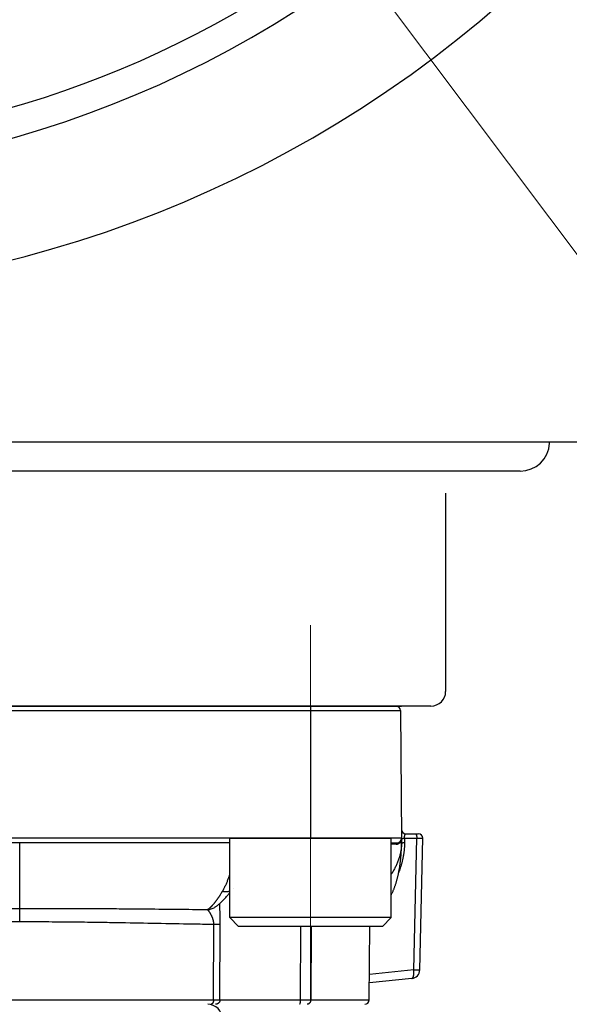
# Model space of a CAD drawing. Header units: millimetres. Extents: x 0 to 1071, y 0 to 742.
# Tile 126 of 130: x 777 to 795, y 462 to 495. Entities that reach past the tile are written whole.
import ezdxf

# ---------------------------------------------------------------- set-up
doc = ezdxf.new("R2010")
doc.units = ezdxf.units.MM
doc.header["$LTSCALE"] = 0.454724
doc.linetypes.add('CENTER', pattern=[50.8, 31.75, -6.35, 6.35, -6.35])
doc.layers.add('NoLayerName_001', color=7, linetype='Continuous')
doc.styles.get("Standard").update_dxf_attribs({"font": 'txt', "bigfont": 'extfont2'})
doc.dimstyles.get("Standard").update_dxf_attribs({"dimtxt": 2.5, "dimasz": 2.5, "dimexe": 1, "dimexo": 1, "dimtad": 1, "dimdec": 3, "dimzin": 0, "dimdsep": 46, "dimtxsty": 'Standard', "dimcen": 2.5, "dimadec": 3, "dimazin": 0, "dimtfac": 0.75, "dimtdec": 3, "dimtmove": 0, "dimatfit": 3, "dimfxl": 1, "dimarcsym": 0})

# ---------------------------------------------------------------- blocks, each defined once
blk = doc.blocks.new('_OPEN30')
at = {"color": 0, "linetype": 'ByBlock', "lineweight": -2}
for p, q in [((-1, 0.267949), (0, 0)), ((0, 0), (-1, -0.267949)), ((0, 0), (-1, 0))]:
    blk.add_line(p, q, dxfattribs=at)
blk = doc.blocks.new('*D100')
at = {"layer": 'Defpoints', "color": 0}
for p in [(730.703, 573.839), (802.703, 477.839)]:
    blk.add_point(p, dxfattribs=at)
at = {"layer": 'NoLayerName_001', "color": 0, "linetype": 'Continuous', "lineweight": 13}
blk.add_line((732.953, 570.839), (800.453, 480.839), dxfattribs=at)
at = {"layer": 'NoLayerName_001', "color": 0, "lineweight": 13, "xscale": 3.75, "yscale": 3.75, "zscale": 3.75}
for p, rotation in [((730.703, 573.839), 126.8698976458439), ((802.703, 477.839), 306.8698976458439)]:
    blk.add_blockref('_OPEN30', p, dxfattribs=dict(at, rotation=rotation))
at = {"layer": 'NoLayerName_001', "color": 0, "lineweight": 13, "insert": (752.211, 556.62), "char_height": 8.75, "attachment_point": 5, "rotation": 306.8699}
blk.add_mtext('\\W0.8000;%%c120', dxfattribs=at)
blk = doc.blocks.new('*D104')
at = {"layer": 'Defpoints', "color": 0}
for p in [(811.703, 525.839), (839.404, 525.839), (787.703, 432.439)]:
    blk.add_point(p, dxfattribs=at)
at = {"layer": 'NoLayerName_001', "color": 0, "linetype": 'Continuous', "lineweight": 13}
for p, q in [((814.203, 525.839), (841.904, 525.839)), ((839.404, 436.189), (839.404, 522.089)), ((790.203, 432.439), (841.904, 432.439))]:
    blk.add_line(p, q, dxfattribs=at)
at = {"layer": 'NoLayerName_001', "color": 0, "lineweight": 13, "xscale": 3.75, "yscale": 3.75, "zscale": 3.75}
for p, rotation in [((839.404, 525.839), 90), ((839.404, 432.439), 270)]:
    blk.add_blockref('_OPEN30', p, dxfattribs=dict(at, rotation=rotation))
at = {"layer": 'NoLayerName_001', "color": 0, "lineweight": 13, "insert": (832.529, 479.139), "char_height": 8.75, "attachment_point": 5, "rotation": 90}
blk.add_mtext('\\W0.8000;９４', dxfattribs=at)

msp = doc.modelspace()

# ---------------------------------------------------------------- linework, layer by layer
at = {"layer": 'NoLayerName_001', "color": 7, "linetype": 'Continuous', "lineweight": 25}
for p, q in [((728.16756, 480.839453), (805.238955, 480.839453)), ((794.73972, 480.787272), (794.742446, 480.839453)), ((793.741082, 479.839453), (739.665433, 479.839453)), ((791.203257, 479.089453), (791.203257, 472.339454)), ((790.703257, 471.839454), (762.703257, 471.839454))]:
    msp.add_line(p, q, dxfattribs=at)
at = {"layer": 'NoLayerName_001', "color": 4, "linetype": 'CENTER', "lineweight": 13}
msp.add_line((786.603257, 474.589454), (786.603257, 461.838145), dxfattribs=at)
at = {"layer": 'NoLayerName_001', "color": 21, "linetype": 'Continuous', "lineweight": 25}
msp.add_line((763.703257, 471.839454), (789.703257, 471.839454), dxfattribs=at)
at = {"layer": 'NoLayerName_001', "color": 60, "linetype": 'Continuous', "lineweight": 25}
for p, q in [((763.741231, 471.690763), (789.665284, 471.690763)), ((763.891225, 471.839454), (789.51529, 471.839454)), ((786.602752, 471.839454), (786.602752, 467.339454)), ((789.665284, 471.690763), (789.703257, 467.339454)), ((789.703257, 467.339454), (763.703257, 467.339454)), ((783.852752, 467.189454), (769.553762, 467.189454)), ((776.703257, 464.951712), (776.703257, 467.189454)), ((789.352752, 467.189454), (789.553257, 467.189454)), ((789.652668, 467.188538), (789.6405, 467.188445)), ((789.703257, 467.339454), (789.703257, 467.189454)), ((789.80443, 467.342068), (790.2213, 467.34207)), ((789.80443, 467.342068), (789.80443, 467.192071)), ((789.850645, 467.489454), (790.273425, 467.489454)), ((790.120082, 462.86025), (790.2213, 467.34207)), ((790.32235, 462.85867), (790.42362, 467.342826)), ((783.971616, 465.630034), (783.971822, 465.630301)), ((776.704694, 464.503092), (776.703257, 464.951712)), ((783.341923, 464.989372), (783.342649, 464.989832)), ((783.300309, 461.838145), (783.311671, 464.416734)), ((783.519901, 461.838668), (783.531594, 464.418479)), ((786.265992, 464.339454), (786.249564, 461.838668)), ((786.627686, 464.339454), (786.608801, 461.838145)), ((788.604555, 461.838145), (788.626384, 464.339454)), ((790.120082, 462.86025), (788.612092, 462.701754)), ((790.053778, 462.567129), (788.609592, 462.415339)), ((770.106206, 461.838145), (783.300309, 461.838145)), ((783.519901, 461.838668), (786.249564, 461.838668)), ((786.249563, 461.838668), (786.608798, 461.838145)), ((786.608801, 461.838145), (788.604555, 461.838145))]:
    msp.add_line(p, q, dxfattribs=at)
at = {"layer": 'NoLayerName_001', "color": 4, "linetype": 'Continuous', "lineweight": 25}
for p, q in [((783.852752, 467.339454), (789.352752, 467.339454)), ((783.852752, 464.639454), (783.852752, 467.339454)), ((789.352752, 464.639454), (789.352752, 467.339454)), ((784.152752, 464.339454), (783.852752, 464.639454)), ((789.352752, 464.639454), (783.852752, 464.639454)), ((789.052752, 464.339454), (789.352752, 464.639454)), ((789.052752, 464.339454), (784.152752, 464.339454))]:
    msp.add_line(p, q, dxfattribs=at)
at = {"layer": 'NoLayerName_001', "color": 7, "linetype": 'Continuous', "lineweight": 25}
for centre, radius, start, end in [((766.703257, 525.839453), 40, 129.5303746, 31.5867063), ((766.703257, 525.839453), 36, 129.5303746, 31.3477865), ((766.703257, 525.839453), 35, 239.6300356, 313.6651772), ((793.741082, 480.839453), 1, 270, 357.0089072), ((790.703257, 472.339454), 0.5, 270, 0)]:
    msp.add_arc(centre, radius, start, end, dxfattribs=at)
at = {"layer": 'NoLayerName_001', "color": 60, "linetype": 'Continuous', "lineweight": 25}
for centre, radius, start, end in [((789.51529, 471.689454), 0.15, 0.5, 90), ((789.850645, 467.639454), 0.15, 180.5, 270), ((789.553257, 467.339454), 0.15, 270, 0), ((789.515351, 467.324623), 0.184946, 309.534885, 312.5818983), ((789.486496, 467.339188), 0.216761, 340.8494415, 0.0702534), ((788.169717, 467.189662), 1.533532, 359.83538, 359.9922007), ((790.273501, 467.339454), 0.15, 1.2904997, 90), ((789.487507, 371.299755), 95.841554, 89.97973955, 90.08055885), ((789.518921, 467.319921), 0.179047, 292.6522134, 309.6114886), ((783.08503, 465.396206), 0.481154, 271.6822261, 302.2700418), ((790.022419, 462.865478), 0.299996, 276.0016813, 358.6816389), ((788.454561, 461.839454), 0.15, 269.9951244, 359.4999564), ((783.103257, 461.189454), 0.5, 359.9999533, 90)]:
    msp.add_arc(centre, radius, start, end, dxfattribs=at)
for points, knots in [([(789.703243, 467.185256), (789.702739, 467.1639), (789.702369, 467.121141), (789.697979, 467.057102), (789.691403, 466.993199), (789.682302, 466.929536), (789.670871, 466.866207), (789.657164, 466.803309), (789.641271, 466.740938), (789.623269, 466.679181), (789.603233, 466.618106), (789.581235, 466.557756), (789.557345, 466.498159), (789.531631, 466.439342), (789.504164, 466.381332), (789.475007, 466.32416), (789.444243, 466.267843), (789.411889, 466.212437), (789.381376, 466.163015), (789.361118, 466.132426), (789.352752, 466.11961)], [0, 0, 0, 0, 0.064085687, 0.12824488, 0.192478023, 0.256776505, 0.321123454, 0.385494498, 0.449858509, 0.514178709, 0.57843844, 0.642656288, 0.706849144, 0.771028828, 0.835202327, 0.899372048, 0.963536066, 1.02768966, 1.091835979, 1.137750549, 1.137750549, 1.137750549, 1.137750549]), ([(789.521399, 467.141302), (789.521425, 467.142001), (789.521463, 467.143398), (789.521602, 467.145491), (789.521793, 467.147582), (789.522043, 467.149668), (789.522351, 467.151746), (789.522718, 467.153816), (789.523145, 467.155875), (789.523632, 467.157921), (789.524179, 467.159952), (789.524788, 467.161965), (789.525461, 467.163959), (789.526201, 467.165928), (789.52701, 467.167868), (789.527891, 467.169777), (789.528846, 467.17165), (789.529878, 467.173483), (789.53099, 467.175273), (789.532183, 467.177013), (789.53346, 467.178695), (789.534826, 467.180306), (789.536283, 467.181832), (789.537835, 467.183262), (789.539485, 467.184583), (789.541236, 467.18578), (789.543083, 467.186838), (789.545016, 467.187743), (789.547017, 467.188481), (789.54907, 467.189024), (789.551154, 467.189391), (789.552559, 467.189414), (789.553257, 467.189454)], [0, 0, 0, 0, 0.00209589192, 0.00419358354, 0.00629270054, 0.00839292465, 0.01049399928, 0.01259573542, 0.01469801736, 0.01680080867, 0.01890415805, 0.02100797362, 0.02311156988, 0.02521443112, 0.02731641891, 0.02941780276, 0.03151929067, 0.03362205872, 0.03572777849, 0.03783781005, 0.03994965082, 0.04206055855, 0.04416946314, 0.0462772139, 0.04838682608, 0.05050370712, 0.05263290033, 0.05476780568, 0.05689953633, 0.05902165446, 0.06113105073, 0.06322891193, 0.06322891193, 0.06322891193, 0.06322891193]), ([(789.80443, 467.192071), (789.804299, 467.178235), (789.804229, 467.150558), (789.802975, 467.109054), (789.801068, 467.06757), (789.798411, 467.026121), (789.795064, 466.984721), (789.791045, 466.943384), (789.786386, 466.90212), (789.781101, 466.860939), (789.775206, 466.819843), (789.768712, 466.778837), (789.761633, 466.737923), (789.753983, 466.697106), (789.745775, 466.656387), (789.73702, 466.615773), (789.727722, 466.575273), (789.717886, 466.534892), (789.707517, 466.494641), (789.69662, 466.454528), (789.685201, 466.41456), (789.673266, 466.374745), (789.660817, 466.335093), (789.647866, 466.29561), (789.634397, 466.256312), (789.620494, 466.217178), (789.610742, 466.19127), (789.605928, 466.178296)], [0, 0, 0, 0, 0.041509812, 0.083028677, 0.124555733, 0.166088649, 0.207623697, 0.249155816, 0.29067952, 0.332195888, 0.373709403, 0.415224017, 0.45674312, 0.498269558, 0.539805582, 0.581351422, 0.622905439, 0.664465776, 0.706030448, 0.747597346, 0.789164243, 0.830728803, 0.872288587, 0.913841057, 0.955383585, 0.996913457, 1.038427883, 1.038427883, 1.038427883, 1.038427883]), ([(789.640502, 467.188446), (789.640381, 467.189114), (789.640119, 467.190448), (789.639843, 467.192473), (789.639641, 467.194511), (789.639528, 467.196559), (789.639505, 467.198612), (789.639575, 467.200666), (789.639743, 467.202715), (789.640012, 467.204753), (789.640386, 467.206777), (789.640867, 467.208782), (789.64146, 467.21076), (789.642164, 467.212705), (789.642977, 467.214609), (789.643895, 467.216465), (789.644916, 467.218263), (789.646038, 467.219996), (789.647255, 467.221655), (789.64857, 467.223228), (789.649965, 467.224723), (789.650984, 467.225623), (789.651481, 467.226084)], [0, 0, 0, 0, 0.00203589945, 0.0040788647, 0.00612683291, 0.00817807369, 0.01023123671, 0.01228540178, 0.01434013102, 0.0163955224, 0.01845226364, 0.02051168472, 0.02257566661, 0.02464405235, 0.02671447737, 0.02878455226, 0.03085204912, 0.03291501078, 0.03497186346, 0.03702153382, 0.03906357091, 0.04109827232, 0.04109827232, 0.04109827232, 0.04109827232]), ([(789.6405, 467.188445), (789.640991, 467.188918), (789.641977, 467.189859), (789.643433, 467.191293), (789.644875, 467.192741), (789.646301, 467.194206), (789.647712, 467.195686), (789.649107, 467.197181), (789.650486, 467.198692), (789.651849, 467.200218), (789.653196, 467.201758), (789.654526, 467.203313), (789.655841, 467.204881), (789.657139, 467.206464), (789.65842, 467.20806), (789.659684, 467.209669), (789.660931, 467.211291), (789.662162, 467.212926), (789.663375, 467.214573), (789.66457, 467.216233), (789.66575, 467.217903), (789.66652, 467.219028), (789.666907, 467.219589)], [0, 0, 0, 0, 0.00204372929, 0.00408747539, 0.0061313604, 0.00817550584, 0.0102200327, 0.01226503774, 0.01431049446, 0.01635633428, 0.01840248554, 0.02044887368, 0.02249542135, 0.02454204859, 0.02658867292, 0.02863520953, 0.03068157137, 0.03272766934, 0.03477341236, 0.03681870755, 0.03886346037, 0.04090757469, 0.04090757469, 0.04090757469, 0.04090757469]), ([(789.703257, 467.189454), (789.702854, 467.189429), (789.702067, 467.189352), (789.700941, 467.1894), (789.699892, 467.189163), (789.698831, 467.189098), (789.697707, 467.189078), (789.696547, 467.189091), (789.695387, 467.189095), (789.694244, 467.18908), (789.69275, 467.189046), (789.691265, 467.188997), (789.689782, 467.188957), (789.688664, 467.188934), (789.687542, 467.188914), (789.681167, 467.188824), (789.672541, 467.188718), (789.661292, 467.188608), (789.655668, 467.188563), (789.652668, 467.188538)], [0, 0, 0, 0, 0.00121097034, 0.00237311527, 0.0033587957, 0.00441875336, 0.00555735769, 0.00673160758, 0.00789725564, 0.00903796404, 0.01016061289, 0.01238131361, 0.01349368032, 0.01461206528, 0.01573523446, 0.01686185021, 0.03373960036, 0.04161286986, 0.05061245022, 0.05061245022, 0.05061245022, 0.05061245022]), ([(789.654644, 466.472811), (789.656581, 466.487661), (789.660549, 466.517349), (789.66594, 466.561953), (789.671007, 466.606592), (789.675692, 466.651273), (789.680013, 466.69599), (789.683967, 466.740741), (789.687558, 466.785523), (789.690787, 466.830333), (789.693656, 466.875169), (789.696167, 466.920026), (789.698318, 466.964903), (789.700096, 467.009796), (789.701498, 467.054701), (789.702497, 467.099614), (789.703151, 467.144533), (789.703189, 467.17448), (789.703257, 467.189454)], [0, 0, 0, 0, 0.0449275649, 0.0898545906, 0.1347805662, 0.1797056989, 0.2246304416, 0.2695551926, 0.3144802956, 0.3594060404, 0.4043326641, 0.4492602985, 0.4941883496, 0.5391158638, 0.5840420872, 0.6289664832, 0.6738887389, 0.7188087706, 0.7188087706, 0.7188087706, 0.7188087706]), ([(789.666907, 467.219589), (789.667413, 467.22034), (789.668431, 467.221839), (789.669914, 467.224116), (789.67137, 467.226412), (789.672794, 467.228727), (789.674187, 467.231063), (789.67555, 467.233417), (789.676881, 467.235791), (789.67818, 467.238182), (789.679449, 467.240592), (789.680685, 467.243018), (789.681889, 467.245461), (789.683062, 467.247919), (789.684202, 467.250392), (789.68531, 467.25288), (789.686385, 467.255382), (789.687428, 467.257897), (789.688437, 467.260425), (789.689413, 467.262964), (789.69036, 467.265514), (789.690959, 467.267225), (789.691262, 467.268079)], [0, 0, 0, 0, 0.00271758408, 0.00543520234, 0.00815310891, 0.01087155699, 0.01359079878, 0.01631103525, 0.01903221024, 0.02175418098, 0.02447679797, 0.02719990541, 0.02992334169, 0.03264693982, 0.03537052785, 0.03809392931, 0.04081696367, 0.0435394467, 0.04626119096, 0.04898200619, 0.05170169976, 0.05442007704, 0.05442007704, 0.05442007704, 0.05442007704]), ([(789.703257, 467.339454), (789.703825, 467.339419), (789.704939, 467.339364), (789.706629, 467.339199), (789.708317, 467.339214), (789.71001, 467.339085), (789.711688, 467.338985), (789.713374, 467.338894), (789.715064, 467.338798), (789.717313, 467.338654), (789.719559, 467.338505), (789.721805, 467.338368), (789.723491, 467.338271), (789.725178, 467.33818), (789.726866, 467.338098), (789.728555, 467.338025), (789.730244, 467.337961), (789.731933, 467.337908), (789.733623, 467.337867), (789.735313, 467.337837), (789.737003, 467.33782), (789.738693, 467.337815), (789.740382, 467.337824), (789.742072, 467.337847), (789.74376, 467.337884), (789.745448, 467.337936), (789.747136, 467.338004), (789.748823, 467.338086), (789.750509, 467.338182), (789.752194, 467.33829), (789.753879, 467.338409), (789.755564, 467.338538), (789.757248, 467.338675), (789.758932, 467.338819), (789.760615, 467.33897), (789.76286, 467.339177), (789.767349, 467.339605), (789.772399, 467.340103), (789.776889, 467.340526), (789.779134, 467.34073), (789.780257, 467.340828), (789.780819, 467.340878)], [0, 0, 0, 0, 0.00170469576, 0.00334846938, 0.00508808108, 0.00676277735, 0.00843934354, 0.0101322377, 0.01182736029, 0.01351765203, 0.01689250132, 0.01858068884, 0.02026961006, 0.02195909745, 0.02364899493, 0.02533915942, 0.02702946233, 0.02871979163, 0.0304100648, 0.03210022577, 0.03379022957, 0.03548004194, 0.03716963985, 0.03885901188, 0.04054815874, 0.04223709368, 0.04392584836, 0.04561452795, 0.04730326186, 0.04899215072, 0.05068126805, 0.05237066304, 0.0540603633, 0.0557503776, 0.05744069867, 0.05913130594, 0.06251324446, 0.07097011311, 0.07435260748, 0.07604361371, 0.07773440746, 0.07773440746, 0.07773440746, 0.07773440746]), ([(789.703257, 467.189454), (789.703806, 467.189587), (789.704875, 467.189908), (789.706565, 467.190041), (789.708243, 467.190154), (789.709933, 467.19027), (789.711606, 467.19037), (789.713285, 467.190457), (789.714971, 467.190534), (789.716663, 467.190603), (789.718919, 467.190687), (789.721736, 467.190785), (789.725113, 467.190893), (789.728485, 467.190991), (789.731856, 467.191082), (789.735229, 467.191165), (789.739167, 467.191254), (789.744231, 467.191358), (789.75042, 467.191471), (789.757733, 467.191591), (789.765609, 467.191703), (789.774611, 467.191814), (789.784738, 467.191919), (789.794865, 467.192008), (789.801616, 467.192052), (789.80443, 467.192071)], [0, 0, 0, 0, 0.0016924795, 0.0033361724, 0.0050656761, 0.0067434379, 0.0084146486, 0.0100961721, 0.0117852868, 0.0134790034, 0.0151742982, 0.018559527, 0.0219362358, 0.0253084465, 0.0286802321, 0.0320542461, 0.0354300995, 0.0404956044, 0.0472490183, 0.0540005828, 0.0624393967, 0.0708789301, 0.0810067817, 0.0928223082, 0.1012619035, 0.1012619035, 0.1012619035, 0.1012619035]), ([(789.780819, 467.340878), (789.78138, 467.340926), (789.782503, 467.341023), (789.784188, 467.34116), (789.785873, 467.341291), (789.787558, 467.341414), (789.789243, 467.34153), (789.790929, 467.341636), (789.792615, 467.341732), (789.794302, 467.341819), (789.795989, 467.341893), (789.797676, 467.341956), (789.799364, 467.342006), (789.801052, 467.342043), (789.802741, 467.342066), (789.803867, 467.342068), (789.80443, 467.34207)], [0, 0, 0, 0, 0.00169054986, 0.00338083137, 0.00507082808, 0.00676053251, 0.00844994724, 0.01013908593, 0.0118279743, 0.01351665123, 0.01520516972, 0.01689359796, 0.01858202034, 0.02027053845, 0.02195927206, 0.02364836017, 0.02364836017, 0.02364836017, 0.02364836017]), ([(789.804394, 467.342068), (789.804384, 467.343426), (789.804355, 467.34614), (789.804364, 467.350213), (789.804405, 467.354285), (789.804483, 467.358357), (789.804598, 467.362429), (789.804751, 467.3665), (789.804941, 467.37057), (789.805171, 467.374638), (789.80544, 467.378704), (789.80575, 467.382768), (789.806099, 467.38683), (789.80649, 467.390889), (789.806923, 467.394945), (789.807398, 467.398997), (789.807916, 467.403045), (789.808477, 467.407089), (789.809085, 467.411127), (789.809743, 467.415157), (789.810456, 467.419177), (789.811227, 467.423185), (789.812059, 467.427179), (789.812957, 467.431157), (789.813925, 467.435118), (789.814966, 467.439058), (789.816084, 467.442976), (789.817282, 467.44687), (789.818566, 467.450737), (789.819936, 467.454576), (789.821408, 467.458377), (789.822998, 467.46213), (789.824722, 467.465823), (789.826593, 467.469446), (789.828632, 467.472979), (789.830879, 467.476387), (789.833364, 467.479636), (789.836119, 467.482657), (789.839168, 467.485428), (789.841582, 467.486731), (789.842742, 467.487451)], [0, 0, 0, 0, 0.0040719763, 0.0081442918, 0.012216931, 0.0162898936, 0.0203631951, 0.024436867, 0.028510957, 0.0325855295, 0.0366606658, 0.0407364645, 0.0448130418, 0.0488905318, 0.0529690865, 0.0570488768, 0.0611300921, 0.0652128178, 0.0692963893, 0.073379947, 0.0774627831, 0.0815443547, 0.0856242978, 0.0897024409, 0.0937788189, 0.0978536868, 0.101927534, 0.1060010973, 0.1100753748, 0.1141512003, 0.1182271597, 0.1223020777, 0.1263765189, 0.130452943, 0.1345310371, 0.1386085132, 0.1426909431, 0.1467857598, 0.1508733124, 0.1549699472, 0.1549699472, 0.1549699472, 0.1549699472]), ([(789.842742, 467.487451), (789.844027, 467.487938), (789.846508, 467.489215), (789.849296, 467.489274), (789.850645, 467.489454)], [0, 0, 0, 0, 0.004124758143, 0.008207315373, 0.008207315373, 0.008207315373, 0.008207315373]), ([(790.172355, 467.489454), (790.173686, 467.489274), (790.17642, 467.489152), (790.180254, 467.4875), (790.183821, 467.485263), (790.18709, 467.482464), (790.190038, 467.47934), (790.192661, 467.476028), (790.194967, 467.472604), (790.197009, 467.469093), (790.198859, 467.465501), (790.200589, 467.461842), (790.20222, 467.458117), (790.203751, 467.454335), (790.205188, 467.450508), (790.206532, 467.446646), (790.207786, 467.442758), (790.208955, 467.438849), (790.210046, 467.434922), (790.211065, 467.430978), (790.212018, 467.427018), (790.212911, 467.423044), (790.21375, 467.419058), (790.214536, 467.41506), (790.215271, 467.411051), (790.215957, 467.407033), (790.216595, 467.403007), (790.217188, 467.398973), (790.217737, 467.394933), (790.218242, 467.390887), (790.218705, 467.386835), (790.219127, 467.382779), (790.219507, 467.378719), (790.219846, 467.374654), (790.220146, 467.370587), (790.220407, 467.366517), (790.22063, 467.362445), (790.220813, 467.358372), (790.220964, 467.354297), (790.221029, 467.35158), (790.221066, 467.350221)], [0, 0, 0, 0, 0.0040311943, 0.008117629, 0.0123334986, 0.0166519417, 0.0209814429, 0.0252040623, 0.0293102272, 0.0333551, 0.0373837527, 0.0414290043, 0.0454960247, 0.0495783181, 0.0536687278, 0.0577595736, 0.0618442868, 0.0659231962, 0.069998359, 0.0740714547, 0.078143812, 0.0822164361, 0.0862898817, 0.0903642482, 0.0944395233, 0.09851562, 0.1025923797, 0.1066695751, 0.1107469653, 0.1148245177, 0.1189022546, 0.1229801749, 0.1270582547, 0.131136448, 0.1352146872, 0.1392928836, 0.1433709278, 0.1474486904, 0.1515260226, 0.1556027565, 0.1556027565, 0.1556027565, 0.1556027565]), ([(790.221066, 467.350221), (790.221092, 467.348863), (790.221154, 467.346147), (790.221169, 467.34343), (790.221182, 467.342071)], [0, 0, 0, 0, 0.004075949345, 0.008150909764, 0.008150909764, 0.008150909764, 0.008150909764]), ([(790.221182, 467.342071), (790.246469, 467.342227), (790.2962, 467.342445), (790.348458, 467.343035), (790.377959, 467.343187), (790.385545, 467.343211), (790.393131, 467.343219), (790.399875, 467.343209), (790.404933, 467.343192), (790.409991, 467.343162), (790.414208, 467.343125), (790.418419, 467.343072), (790.420946, 467.343027), (790.422622, 467.342888), (790.423464, 467.342832)], [0, 0, 0, 0, 0.0758618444, 0.1491949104, 0.1567810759, 0.1643674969, 0.1719533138, 0.1795395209, 0.1845988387, 0.1871267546, 0.1947143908, 0.197250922, 0.1997602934, 0.2022936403, 0.2022936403, 0.2022936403, 0.2022936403]), ([(789.521399, 467.141302), (789.522533, 467.141314), (789.524802, 467.141321), (789.528205, 467.141431), (789.531605, 467.1416), (789.535003, 467.141839), (789.538397, 467.142145), (789.541787, 467.14252), (789.545171, 467.142963), (789.548548, 467.143474), (789.551916, 467.144052), (789.555273, 467.144696), (789.558618, 467.145407), (789.561949, 467.146182), (789.565264, 467.147022), (789.568561, 467.147927), (789.571839, 467.148896), (789.575097, 467.149927), (789.578331, 467.151021), (789.581541, 467.152179), (789.584727, 467.153391), (789.586827, 467.154259), (789.587879, 467.154686)], [0, 0, 0, 0, 0.00340335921, 0.00680681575, 0.01021101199, 0.01361660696, 0.01702427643, 0.02043464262, 0.02384767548, 0.0272629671, 0.03068008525, 0.03409857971, 0.03751798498, 0.04093782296, 0.04435760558, 0.04777683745, 0.05119501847, 0.05461164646, 0.05802621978, 0.06143823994, 0.06484721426, 0.0682526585, 0.0682526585, 0.0682526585, 0.0682526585]), ([(789.352752, 465.41387), (789.357042, 465.422142), (789.368344, 465.44366), (789.385648, 465.47894), (789.404592, 465.519714), (789.422616, 465.560901), (789.439813, 465.602435), (789.456226, 465.644279), (789.471883, 465.686408), (789.486816, 465.728799), (789.501055, 465.77143), (789.514632, 465.814278), (789.527577, 465.857321), (789.539921, 465.900538), (789.551696, 465.943908), (789.562918, 465.987421), (789.573606, 466.031065), (789.583776, 466.074832), (789.593447, 466.118711), (789.602635, 466.162695), (789.611359, 466.206772), (789.619638, 466.250933), (789.627483, 466.295173), (789.634907, 466.339484), (789.641902, 466.383864), (789.648539, 466.4283), (789.652577, 466.457979), (789.654644, 466.472811)], [0, 0, 0, 0, 0.027955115, 0.07291233, 0.117869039, 0.16282546, 0.207777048, 0.252720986, 0.297661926, 0.342603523, 0.387547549, 0.432493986, 0.477441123, 0.522385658, 0.567324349, 0.612258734, 0.657190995, 0.702122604, 0.747054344, 0.79198634, 0.836918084, 0.881848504, 0.926777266, 0.971705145, 1.016632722, 1.061560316, 1.106487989, 1.106487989, 1.106487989, 1.106487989]), ([(783.60884, 465.540827), (783.618334, 465.557361), (783.637646, 465.590255), (783.664694, 465.64069), (783.690652, 465.691709), (783.715351, 465.743371), (783.738889, 465.795583), (783.761292, 465.848291), (783.782608, 465.901436), (783.802875, 465.954977), (783.822081, 466.008895), (783.838703, 466.058158), (783.848552, 466.08956), (783.852752, 466.102741)], [0, 0, 0, 0, 0.0571984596, 0.1144168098, 0.1716572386, 0.228916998, 0.2861887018, 0.3434606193, 0.400718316, 0.4579600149, 0.5151922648, 0.5724199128, 0.6139222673, 0.6139222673, 0.6139222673, 0.6139222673]), ([(783.283338, 465.07804), (783.289555, 465.085144), (783.302073, 465.099279), (783.320345, 465.12092), (783.338338, 465.142798), (783.356014, 465.164941), (783.373404, 465.187316), (783.390522, 465.209905), (783.407387, 465.232688), (783.424016, 465.255644), (783.440428, 465.278754), (783.456638, 465.302), (783.472652, 465.325377), (783.488475, 465.348879), (783.504113, 465.372502), (783.519571, 465.39624), (783.534854, 465.420088), (783.54997, 465.444043), (783.564924, 465.468097), (783.579716, 465.49225), (783.594375, 465.516484), (783.604007, 465.532723), (783.60884, 465.540832)], [0, 0, 0, 0, 0.0283194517, 0.0566406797, 0.0849662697, 0.1132976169, 0.1416350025, 0.1699776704, 0.198323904, 0.2266711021, 0.255015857, 0.2833554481, 0.3116904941, 0.3400220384, 0.3683509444, 0.396677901, 0.4250034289, 0.4533278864, 0.481651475, 0.5099742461, 0.5382961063, 0.5666168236, 0.5666168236, 0.5666168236, 0.5666168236]), ([(783.60884, 465.540827), (783.613101, 465.539815), (783.621608, 465.537719), (783.634474, 465.535015), (783.647401, 465.532587), (783.660392, 465.530493), (783.673435, 465.528733), (783.686523, 465.527319), (783.699647, 465.526264), (783.712799, 465.525579), (783.725968, 465.525274), (783.739143, 465.525363), (783.752308, 465.525862), (783.765448, 465.526785), (783.778545, 465.528148), (783.791586, 465.529966), (783.804551, 465.532255), (783.817428, 465.535027), (783.830188, 465.538314), (783.841983, 465.541805), (783.849432, 465.544447), (783.852752, 465.545581)], [0, 0, 0, 0, 0.0131361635, 0.0262822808, 0.0394353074, 0.0525928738, 0.0657533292, 0.0789157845, 0.0920801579, 0.1052472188, 0.1184184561, 0.1315925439, 0.1447657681, 0.1579357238, 0.1711015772, 0.1842641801, 0.1974261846, 0.2105921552, 0.2237675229, 0.2369498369, 0.2474755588, 0.2474755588, 0.2474755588, 0.2474755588]), ([(770.30736, 464.915249), (770.989567, 464.922481), (771.927589, 464.933717), (773.12148, 464.943498), (773.888994, 464.948025), (774.741797, 464.951031), (775.679887, 464.952465), (776.362134, 464.951822), (776.703257, 464.951712)], [0, 0, 0, 0, 2.046736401, 2.814262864, 3.581788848, 4.349315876, 5.372687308, 6.396057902, 6.396057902, 6.396057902, 6.396057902]), ([(776.703257, 464.951712), (777.129662, 464.951762), (777.811909, 464.952448), (778.749998, 464.950726), (779.517521, 464.948025), (780.285035, 464.943497), (781.478926, 464.933717), (782.416948, 464.922481), (783.099155, 464.915249)], [0, 0, 0, 0, 1.279213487, 2.046741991, 2.814269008, 3.581794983, 4.349321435, 6.396057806, 6.396057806, 6.396057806, 6.396057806]), ([(783.099155, 464.915259), (783.102678, 464.917371), (783.109773, 464.921517), (783.120126, 464.928214), (783.130315, 464.935162), (783.140321, 464.942389), (783.150161, 464.949852), (783.159844, 464.95753), (783.169382, 464.965394), (783.178784, 464.973419), (783.188063, 464.981577), (783.197227, 464.989855), (783.206277, 464.998247), (783.215218, 465.006749), (783.224054, 465.015353), (783.23279, 465.024056), (783.24143, 465.032852), (783.249979, 465.041735), (783.258441, 465.050699), (783.266819, 465.059741), (783.275127, 465.068847), (783.280595, 465.074981), (783.283338, 465.07804)], [0, 0, 0, 0, 0.0123232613, 0.024648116, 0.0369795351, 0.0493201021, 0.0616702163, 0.074028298, 0.0863909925, 0.0987533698, 0.1111094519, 0.1234573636, 0.1357988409, 0.1481354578, 0.1604685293, 0.1727991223, 0.1851280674, 0.19745597, 0.2097832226, 0.222110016, 0.2344363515, 0.2467620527, 0.2467620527, 0.2467620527, 0.2467620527]), ([(783.172891, 464.818805), (783.170857, 464.821879), (783.166811, 464.828039), (783.160612, 464.837194), (783.15433, 464.84629), (783.147946, 464.85531), (783.141457, 464.86425), (783.134858, 464.873106), (783.12814, 464.881875), (783.121299, 464.890568), (783.114325, 464.899159), (783.107246, 464.907689), (783.101788, 464.912665), (783.099156, 464.915237)], [0, 0, 0, 0, 0.0110562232, 0.0221126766, 0.0331673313, 0.0442184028, 0.0552643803, 0.0663055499, 0.0773494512, 0.0884058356, 0.0994841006, 0.1105604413, 0.1216019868, 0.1216019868, 0.1216019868, 0.1216019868]), ([(783.531594, 464.418479), (783.531618, 464.427913), (783.531692, 464.44678), (783.531647, 464.475082), (783.531517, 464.503383), (783.531289, 464.531685), (783.530973, 464.559986), (783.530573, 464.588286), (783.530093, 464.616585), (783.52954, 464.644884), (783.528919, 464.673181), (783.528233, 464.701477), (783.52724, 464.739202), (783.525868, 464.786354), (783.523429, 464.861787), (783.521167, 464.927785), (783.519468, 464.984364), (783.518688, 465.012656), (783.518011, 465.040951), (783.517481, 465.069249), (783.517097, 465.097548), (783.517053, 465.116416), (783.517004, 465.125849)], [0, 0, 0, 0, 0.0283014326, 0.0566029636, 0.08490476, 0.1132069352, 0.1415095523, 0.1698126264, 0.1981161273, 0.2264199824, 0.2547240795, 0.2830282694, 0.3113323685, 0.3679393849, 0.424543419, 0.5377483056, 0.5660509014, 0.5943542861, 0.6226575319, 0.6509600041, 0.6792615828, 0.7075627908, 0.7075627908, 0.7075627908, 0.7075627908]), ([(770.094844, 464.416734), (770.315142, 464.419906), (770.755744, 464.425883), (772.004054, 464.446987), (773.17885, 464.471484), (774.280324, 464.488657), (774.720929, 464.494504), (775.16155, 464.499069), (775.602186, 464.502181), (775.969389, 464.503548), (776.263152, 464.503853), (776.483475, 464.50374), (776.630355, 464.503276), (776.703795, 464.503092)], [0, 0, 0, 0, 0.660963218, 1.321927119, 3.745459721, 4.186102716, 4.626745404, 5.06738958, 5.5080358, 5.948682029, 6.169004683, 6.389326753, 6.609648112, 6.609648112, 6.609648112, 6.609648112]), ([(776.703795, 464.503092), (776.777224, 464.503274), (776.92408, 464.503735), (777.217796, 464.503887), (777.584941, 464.503185), (778.025509, 464.500798), (778.466066, 464.49696), (778.906608, 464.491714), (779.420554, 464.484267), (780.59524, 464.46424), (781.843263, 464.438526), (782.944562, 464.421636), (783.23825, 464.417729), (783.311671, 464.416734)], [0, 0, 0, 0, 0.220285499, 0.44057171, 0.88114555, 1.321720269, 1.762293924, 2.202865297, 2.643436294, 3.304293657, 5.727430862, 6.388286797, 6.608571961, 6.608571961, 6.608571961, 6.608571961]), ([(783.311672, 464.416734), (783.311614, 464.420418), (783.311552, 464.427789), (783.311135, 464.438841), (783.310527, 464.449889), (783.309696, 464.460926), (783.308653, 464.471948), (783.307398, 464.482951), (783.305936, 464.493929), (783.304268, 464.504877), (783.302396, 464.515792), (783.300325, 464.526668), (783.298055, 464.537501), (783.295592, 464.548289), (783.29294, 464.55903), (783.290105, 464.569722), (783.287092, 464.580365), (783.283905, 464.590957), (783.280549, 464.601495), (783.27703, 464.61198), (783.273351, 464.622409), (783.269518, 464.632781), (783.265536, 464.643096), (783.261408, 464.653353), (783.257139, 464.663552), (783.252734, 464.673693), (783.248197, 464.683776), (783.243533, 464.6938), (783.238745, 464.703766), (783.233838, 464.713672), (783.228815, 464.72352), (783.22368, 464.73331), (783.218435, 464.74304), (783.213085, 464.752713), (783.207632, 464.762327), (783.202079, 464.771884), (783.196429, 464.781383), (783.190686, 464.790825), (783.184847, 464.800209), (783.178928, 464.809545), (783.174897, 464.815714), (783.172891, 464.818805)], [0, 0, 0, 0, 0.0110539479, 0.0221130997, 0.0331769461, 0.0442448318, 0.0553159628, 0.0663894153, 0.077464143, 0.0885389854, 0.0996126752, 0.110683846, 0.1217514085, 0.1328159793, 0.1438785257, 0.154939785, 0.166000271, 0.1770602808, 0.188119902, 0.1991790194, 0.2102373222, 0.2212945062, 0.2323509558, 0.243407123, 0.2544632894, 0.265519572, 0.2765759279, 0.2876321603, 0.2986879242, 0.3097429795, 0.3207975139, 0.3318516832, 0.3429055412, 0.3539590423, 0.3650120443, 0.3760643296, 0.3871160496, 0.3981677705, 0.409220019, 0.4202732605, 0.4313278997, 0.4313278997, 0.4313278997, 0.4313278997]), ([(783.311672, 464.416734), (783.331221, 464.416763), (783.367877, 464.416801), (783.411864, 464.416926), (783.441189, 464.417076), (783.458294, 464.417205), (783.480286, 464.41743), (783.499835, 464.417668), (783.516941, 464.417903), (783.524272, 464.418072), (783.529151, 464.418358), (783.531591, 464.418479)], [0, 0, 0, 0, 0.0586487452, 0.1099681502, 0.1319617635, 0.1466232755, 0.1612839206, 0.1979414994, 0.2052749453, 0.2126066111, 0.2199368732, 0.2199368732, 0.2199368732, 0.2199368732]), ([(790.122846, 462.818133), (790.122738, 462.820476), (790.122535, 462.825163), (790.122149, 462.83219), (790.121716, 462.839212), (790.121225, 462.84623), (790.120689, 462.853244), (790.12028, 462.857915), (790.120083, 462.86025)], [0, 0, 0, 0, 0.00703751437, 0.01407449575, 0.02111070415, 0.02814587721, 0.03517973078, 0.04221195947, 0.04221195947, 0.04221195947, 0.04221195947]), ([(790.120083, 462.86025), (790.121119, 462.860209), (790.123193, 462.860123), (790.126303, 462.860007), (790.129414, 462.859899), (790.132525, 462.859799), (790.135637, 462.859706), (790.138748, 462.859621), (790.14186, 462.859543), (790.144972, 462.859472), (790.148085, 462.859407), (790.152234, 462.859329), (790.157422, 462.859245), (790.163647, 462.859165), (790.17091, 462.859092), (790.184398, 462.858991), (790.198924, 462.858919), (790.213449, 462.858777), (790.223824, 462.858655), (790.238348, 462.858457), (790.251835, 462.858241), (790.263248, 462.8581), (790.269475, 462.858038), (790.275702, 462.857995), (790.280891, 462.857975), (790.28504, 462.85797), (790.289188, 462.857973), (790.295416, 462.857998), (790.301644, 462.858032), (790.306825, 462.858076), (790.309923, 462.858122), (790.313058, 462.858175), (790.316156, 462.858113), (790.319275, 462.858228), (790.321303, 462.858498), (790.322351, 462.858611)], [0, 0, 0, 0, 0.0031127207, 0.0062254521, 0.0093382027, 0.0124509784, 0.0155637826, 0.0186766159, 0.0217894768, 0.0249023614, 0.0280152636, 0.0311281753, 0.0373539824, 0.0435796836, 0.0498052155, 0.0591433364, 0.0840451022, 0.0933835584, 0.102721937, 0.1151724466, 0.1369596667, 0.1431858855, 0.1494134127, 0.1556414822, 0.1618680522, 0.1649801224, 0.1680910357, 0.1743096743, 0.1836650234, 0.1867747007, 0.1898544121, 0.1929611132, 0.1961770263, 0.1991510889, 0.2023120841, 0.2023120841, 0.2023120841, 0.2023120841]), ([(790.053785, 462.567129), (790.056075, 462.567649), (790.060788, 462.56834), (790.06723, 462.571519), (790.073116, 462.575524), (790.078315, 462.580377), (790.082883, 462.585779), (790.086932, 462.591574), (790.090593, 462.597611), (790.093899, 462.603837), (790.096886, 462.610216), (790.099596, 462.616715), (790.102071, 462.623306), (790.104338, 462.629968), (790.106412, 462.636692), (790.10831, 462.643469), (790.110048, 462.650289), (790.111642, 462.657144), (790.113109, 462.664025), (790.114453, 462.670931), (790.115682, 462.677857), (790.1168, 462.684802), (790.117816, 462.691762), (790.118734, 462.698735), (790.119562, 462.705719), (790.120303, 462.712713), (790.120961, 462.719715), (790.121537, 462.726724), (790.122037, 462.733739), (790.122462, 462.74076), (790.122817, 462.747786), (790.123105, 462.754815), (790.123327, 462.761847), (790.123484, 462.768881), (790.123578, 462.775917), (790.123608, 462.782954), (790.123577, 462.789992), (790.123486, 462.797029), (790.123333, 462.804065), (790.123128, 462.8111), (790.122936, 462.815788), (790.122846, 462.818133)], [0, 0, 0, 0, 0.0070433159, 0.0141721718, 0.0213030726, 0.0283666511, 0.035426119, 0.0424965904, 0.049551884, 0.0565941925, 0.063634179, 0.0706750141, 0.0777138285, 0.0847496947, 0.091785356, 0.0988221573, 0.10585999, 0.1128974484, 0.1199330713, 0.1269674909, 0.1340014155, 0.1410352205, 0.1480689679, 0.1551024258, 0.1621352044, 0.1691675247, 0.1761998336, 0.1832324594, 0.1902656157, 0.1972994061, 0.2043338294, 0.2113687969, 0.2184042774, 0.225440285, 0.2324768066, 0.2395138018, 0.2465512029, 0.2535889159, 0.2606268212, 0.2676647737, 0.274702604, 0.274702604, 0.274702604, 0.274702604]), ([(783.300309, 461.838145), (783.300283, 461.836386), (783.300257, 461.832868), (783.300069, 461.827592), (783.299789, 461.822319), (783.299401, 461.81705), (783.298907, 461.811789), (783.298306, 461.806537), (783.297596, 461.801297), (783.296775, 461.796071), (783.295844, 461.790861), (783.2948, 461.785669), (783.293642, 461.780499), (783.292369, 461.775353), (783.290974, 461.770238), (783.289453, 461.765161), (783.2878, 461.760127), (783.286008, 461.755145), (783.284072, 461.75022), (783.281987, 461.745361), (783.279747, 461.740574), (783.277346, 461.735865), (783.274779, 461.731244), (783.272042, 461.726721), (783.269126, 461.722312), (783.266024, 461.718038), (783.26273, 461.713916), (783.259235, 461.709965), (783.255504, 461.706224), (783.251508, 461.70273), (783.247223, 461.69953), (783.242658, 461.696672), (783.237852, 461.694201), (783.232852, 461.692168), (783.227705, 461.69066), (783.222464, 461.689631), (783.218922, 461.689564), (783.217165, 461.689454)], [0, 0, 0, 0, 0.0052763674, 0.0105549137, 0.0158354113, 0.0211177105, 0.0264017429, 0.0316875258, 0.0369751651, 0.0422648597, 0.047556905, 0.0528516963, 0.0581497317, 0.0634508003, 0.0687527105, 0.0740533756, 0.0793512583, 0.0846454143, 0.0899355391, 0.0952220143, 0.1005059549, 0.1057892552, 0.1110745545, 0.1163616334, 0.1216463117, 0.1269258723, 0.1321997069, 0.1374698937, 0.1427443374, 0.1480393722, 0.1533801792, 0.1587708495, 0.1641785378, 0.1695733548, 0.1749343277, 0.180252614, 0.1855351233, 0.1855351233, 0.1855351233, 0.1855351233]), ([(783.300307, 461.838145), (783.358865, 461.838196), (783.421083, 461.838188), (783.486961, 461.838319), (783.49794, 461.838383), (783.508919, 461.838484), (783.516238, 461.838612), (783.519897, 461.838668)], [0, 0, 0, 0, 0.1756739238, 0.1866537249, 0.1976332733, 0.208612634, 0.2195920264, 0.2195920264, 0.2195920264, 0.2195920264]), ([(783.519901, 461.838668), (783.51982, 461.836082), (783.519756, 461.830899), (783.519067, 461.823143), (783.51803, 461.815415), (783.516582, 461.807741), (783.514747, 461.800143), (783.512522, 461.792647), (783.509913, 461.785276), (783.506923, 461.778055), (783.503559, 461.771005), (783.499834, 461.764142), (783.49576, 461.757484), (783.491348, 461.751048), (783.48661, 461.744851), (783.481557, 461.738908), (783.476202, 461.733238), (783.470556, 461.727857), (783.464636, 461.722778), (783.458459, 461.718013), (783.45204, 461.713575), (783.445396, 461.709476), (783.438545, 461.70573), (783.431503, 461.702349), (783.424286, 461.699346), (783.416916, 461.69673), (783.409419, 461.694505), (783.401818, 461.692675), (783.394139, 461.69124), (783.386407, 461.690223), (783.378648, 461.689561), (783.373465, 461.689523), (783.370878, 461.689454)], [0, 0, 0, 0, 0.0077623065, 0.015543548, 0.0233399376, 0.0311473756, 0.0389616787, 0.0467788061, 0.0545950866, 0.0624075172, 0.070215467, 0.0780199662, 0.0858217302, 0.0936212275, 0.1014188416, 0.1092150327, 0.1170105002, 0.124806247, 0.1326030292, 0.1404012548, 0.1482012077, 0.1560032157, 0.1638078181, 0.1716159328, 0.1794289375, 0.187246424, 0.1950651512, 0.2028811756, 0.2106902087, 0.2184878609, 0.226269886, 0.2340324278, 0.2340324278, 0.2340324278, 0.2340324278]), ([(786.249564, 461.838668), (786.249561, 461.837402), (786.249559, 461.83487), (786.249539, 461.831071), (786.249511, 461.827273), (786.249471, 461.823475), (786.24942, 461.819677), (786.249357, 461.81588), (786.249283, 461.812082), (786.249197, 461.808285), (786.249099, 461.804487), (786.248989, 461.80069), (786.248867, 461.796892), (786.248732, 461.793094), (786.248584, 461.789296), (786.248423, 461.785497), (786.24825, 461.781699), (786.248063, 461.777899), (786.247862, 461.774101), (786.247645, 461.770302), (786.247413, 461.766505), (786.247165, 461.762709), (786.246898, 461.758915), (786.246613, 461.755124), (786.246308, 461.751336), (786.245983, 461.747552), (786.245637, 461.743772), (786.245269, 461.739996), (786.244878, 461.736226), (786.244462, 461.732461), (786.244021, 461.728699), (786.243544, 461.724939), (786.243019, 461.721177), (786.242439, 461.71741), (786.241793, 461.713637), (786.241074, 461.709874), (786.240294, 461.706143), (786.239426, 461.702487), (786.238565, 461.698859), (786.237698, 461.696544), (786.237299, 461.69537)], [0, 0, 0, 0, 0.0037987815, 0.0075972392, 0.0113954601, 0.015193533, 0.0189915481, 0.0227895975, 0.026587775, 0.0303861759, 0.0341848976, 0.0379840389, 0.0417837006, 0.0455839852, 0.0493849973, 0.053186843, 0.0569896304, 0.060793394, 0.0645978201, 0.0684025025, 0.0722070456, 0.0760110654, 0.0798141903, 0.0836160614, 0.0874163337, 0.0912146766, 0.0950107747, 0.0988043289, 0.1025950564, 0.106382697, 0.1101683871, 0.1139567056, 0.1177529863, 0.1215628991, 0.1253924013, 0.1292346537, 0.1330572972, 0.1368252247, 0.1405105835, 0.1442292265, 0.1442292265, 0.1442292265, 0.1442292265]), ([(786.608801, 461.838145), (786.608728, 461.835624), (786.60866, 461.830566), (786.608076, 461.822983), (786.607204, 461.815398), (786.605992, 461.807834), (786.604456, 461.800311), (786.602592, 461.792852), (786.600404, 461.785478), (786.59789, 461.77821), (786.595054, 461.77107), (786.591894, 461.764079), (786.588413, 461.757258), (786.58461, 461.75063), (786.580488, 461.744216), (786.576047, 461.738037), (786.57129, 461.732116), (786.566222, 461.726475), (786.560846, 461.721136), (786.555167, 461.716122), (786.549188, 461.711455), (786.542919, 461.707162), (786.536384, 461.703268), (786.529615, 461.699795), (786.522637, 461.696795), (786.515505, 461.694212), (786.510606, 461.692994), (786.508179, 461.692323)], [0, 0, 0, 0, 0.0075649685, 0.0151691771, 0.0228052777, 0.0304658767, 0.0381436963, 0.0458317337, 0.0535234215, 0.0612127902, 0.0688946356, 0.076564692, 0.0842198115, 0.0918581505, 0.0994793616, 0.1070844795, 0.1146747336, 0.1222526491, 0.1298227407, 0.1373917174, 0.1449686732, 0.1525629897, 0.1601690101, 0.1677745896, 0.1753694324, 0.1829458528, 0.190499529, 0.190499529, 0.190499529, 0.190499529]), ([(786.237299, 461.69537), (786.236687, 461.694167), (786.235961, 461.69147), (786.233482, 461.690223), (786.232491, 461.689454)], [0, 0, 0, 0, 0.004049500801, 0.007812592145, 0.007812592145, 0.007812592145, 0.007812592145]), ([(786.508179, 461.692323), (786.507651, 461.692202), (786.506595, 461.691953), (786.505002, 461.691615), (786.503404, 461.691299), (786.5018, 461.691007), (786.500192, 461.690739), (786.498579, 461.690497), (786.496962, 461.690279), (786.495342, 461.690086), (786.49372, 461.689918), (786.492095, 461.689775), (786.490469, 461.689659), (786.488841, 461.689567), (786.487214, 461.689502), (786.485587, 461.68946), (786.484502, 461.689458), (786.48396, 461.689454)], [0, 0, 0, 0, 0.00162664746, 0.00325462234, 0.0048837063, 0.00651368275, 0.00814433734, 0.00977545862, 0.01140683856, 0.01303827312, 0.01466956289, 0.01630051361, 0.01793093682, 0.01956065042, 0.02118947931, 0.02281725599, 0.02444382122, 0.02444382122, 0.02444382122, 0.02444382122])]:
    msp.add_open_spline(points, degree=3, knots=knots, dxfattribs=at)
at = {"layer": 'NoLayerName_001', "color": 7, "linetype": 'Continuous', "lineweight": 25}
msp.add_open_spline([(783.342169, 464.989502), (783.368074, 465.008041), (783.406147, 465.034495), (783.465221, 465.079196), (783.526898, 465.135093), (783.593169, 465.195473), (783.666833, 465.272709), (783.727661, 465.338366), (783.795953, 465.413376), (783.831644, 465.457411), (783.852752, 465.482586)], degree=3, knots=[0, 0, 0, 0, 0.0955673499, 0.1390852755, 0.2221184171, 0.3450845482, 0.4079472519, 0.5422140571, 0.6136405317, 0.7121983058, 0.7121983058, 0.7121983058, 0.7121983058], dxfattribs=at)

# ---------------------------------------------------------------- dimensions: what is measured, and where the dimension line sits
at = {"layer": 'NoLayerName_001', "color": 3, "linetype": 'Continuous', "lineweight": 13}
dim = msp.add_diameter_dim_2p(p1=(802.703257, 477.839453), p2=(730.703257, 573.839453), text='\\W0.8000;<>', dimstyle='Standard', override={"dimtxt": 8.75, "dimasz": 3.75, "dimexe": 2.5, "dimexo": 2.5, "dimgap": 2.5, "dimzin": 8, "dimblk": 'OPEN30', "dimclrd": 0, "dimclre": 0, "dimclrt": 0, "dimtp": 0, "dimtm": 0, "dimatfit": 2, "dimlwd": 13, "dimlwe": 13}, dxfattribs=at)
dim.commit()
dim.dimension.update_dxf_attribs({"geometry": '*D100', "text_midpoint": (746.711343, 552.495339), "dimtype": 163})
dim = msp.add_linear_dim(base=(839.403518, 525.839453), p1=(787.703257, 432.439454), p2=(811.703257, 525.839453), angle=90, text='\\W0.8000;９４', dimstyle='Standard', override={"dimtxt": 8.75, "dimasz": 3.75, "dimexe": 2.5, "dimexo": 2.5, "dimgap": 2.5, "dimzin": 8, "dimblk": 'OPEN30', "dimclrd": 0, "dimclre": 0, "dimclrt": 0, "dimtp": 0, "dimtm": 0, "dimlwd": 13, "dimlwe": 13}, dxfattribs=at)
dim.commit()
dim.dimension.update_dxf_attribs({"geometry": '*D104', "text_midpoint": (839.403518, 479.139453), "dimtype": 160})

doc.saveas('drawing.dxf')
